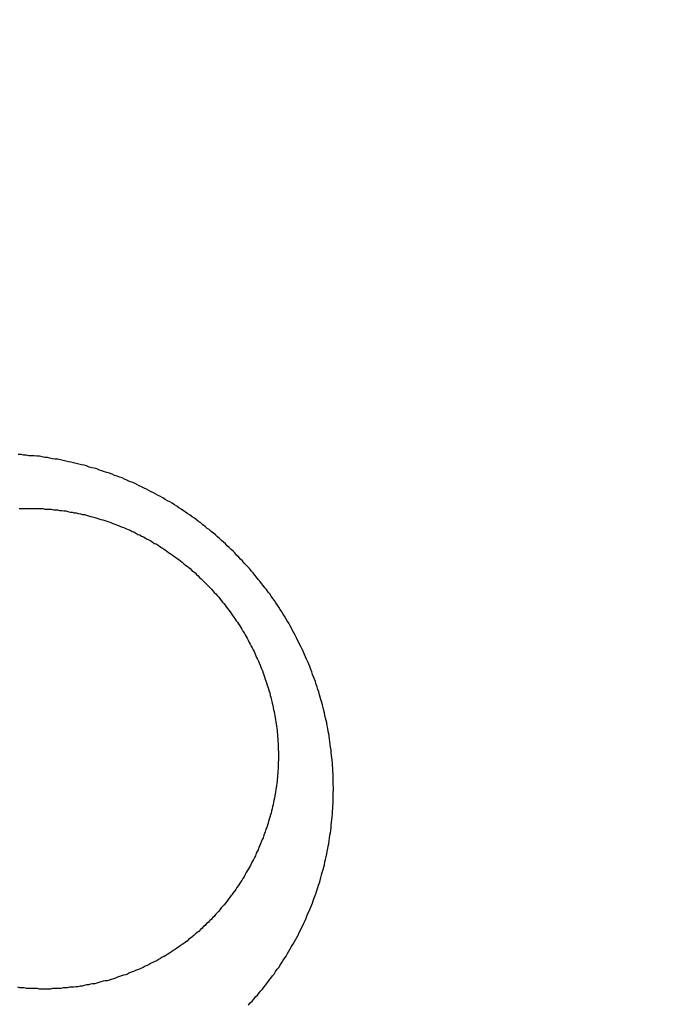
# Model space of a CAD drawing. Header units: millimetres. Extents: x -604189 to 881711, y -381903 to -7297.
# Tile 182 of 256: x -588000 to -587989, y -164926 to -164910. Entities that reach past the tile are written whole.
import ezdxf

# ---------------------------------------------------------------- set-up
doc = ezdxf.new("R2010")
doc.units = ezdxf.units.MM
doc.header["$LTSCALE"] = 100
doc.linetypes.add('0.5_0.5', pattern=[1, 0.5, -0.5])
doc.linetypes.add('ACAD_ISO04W100', pattern=[30.5, 24, -3, 0.5, -3])
doc.layers.get('Defpoints').update_dxf_attribs({"color": 30})
doc.layers.add('OPIS', color=7, linetype='Continuous')
doc.layers.add('strop osie', color=80, linetype='ACAD_ISO04W100', lineweight=5)
doc.styles.get("Standard").update_dxf_attribs({"font": 'romans.shx', "width": 0.5})
doc.dimstyles.new('1 50', dxfattribs={"dimtxt": 150, "dimasz": 80, "dimexe": 1, "dimexo": 1, "dimgap": 20, "dimtad": 1, "dimdec": 0, "dimlfac": 0.1, "dimtxsty": 'Standard', "dimblk": 'ARCHTICK', "dimcen": 200, "dimclrd": 2, "dimadec": 1, "dimazin": 0, "dimtfac": 1, "dimtdec": 0, "dimtmove": 0, "dimatfit": 3, "dimldrblk": 'ARCHTICK', "dimfxl": 120, "dimfxlon": 1, "dimtfill": 1, "dimarcsym": 0})

# ---------------------------------------------------------------- blocks, each defined once
blk = doc.blocks.new('_ArchTick')
at = {"layer": 'strop osie', "color": 0, "const_width": 0.15}
blk.add_lwpolyline([(-0.5, -0.5), (0.5, 0.5)], dxfattribs=at)
blk = doc.blocks.new('*D3294')
at = {"layer": 'Defpoints', "color": 0, "linetype": 'ByBlock', "lineweight": 5, "transparency": 16777216}
for p in [(-595783.126, -159420.303), (-593748.924, -159420.303), (-552118.935, -179940.303)]:
    blk.add_point(p, dxfattribs=at)
at = {"layer": 'OPIS', "color": 0, "linetype": 'Continuous', "lineweight": -2, "transparency": 16777216}
for p, q in [((-595723.126, -159420.303), (-595784.126, -159420.303)), ((-595723.126, -179940.303), (-595784.126, -179940.303))]:
    blk.add_line(p, q, dxfattribs=at)
at = {"layer": 'OPIS', "color": 2, "lineweight": -2, "transparency": 16777216}
blk.add_line((-595783.126, -179940.303), (-595783.126, -159420.303), dxfattribs=at)
at = {"layer": 'OPIS', "color": 2, "linetype": 'ByBlock', "lineweight": -2, "transparency": 16777216, "xscale": 80, "yscale": 80, "zscale": 80}
for p, rotation in [((-595783.126, -159420.303), 90), ((-595783.126, -179940.303), 270)]:
    blk.add_blockref('_ArchTick', p, dxfattribs=dict(at, rotation=rotation))
at = {"layer": 'OPIS', "color": 0, "linetype": 'ByBlock', "lineweight": 13, "transparency": 16777216, "insert": (-595878.126, -169680.303), "char_height": 150, "attachment_point": 5, "rotation": 90, "bg_fill": 3, "box_fill_scale": 1.1, "bg_fill_color": 256, "bg_fill_true_color": 13158600, "bg_fill_transparency": 0}
blk.add_mtext('2052', dxfattribs=at)

msp = doc.modelspace()

# ---------------------------------------------------------------- hatches: boundary and pattern name
at = {"layer": 'OPIS', "linetype": 'ByBlock', "lineweight": 15}
h = msp.add_hatch(dxfattribs=at)
h.set_pattern_fill('ANSI37', color=0, scale=80, angle=45)
h.set_pattern_definition([(90, (-306927.96, 32475.8), (-254, 0), []), (180, (-306927.96, 32475.8), (-3e-14, -254), [])])
edge = h.paths.add_edge_path()
edge.add_arc((-587934.086, -167378.931), 50, 0, 90)
edge.add_line((-587934.086, -167328.931), (-588139.086, -167328.93))
edge.add_arc((-588139.086, -167378.93), 50, 89.9996, 180)
edge.add_line((-588189.086, -167378.93), (-588189.086, -167822.93))
edge.add_arc((-588139.086, -167822.93), 50, 180, 270)
edge.add_line((-588139.086, -167872.93), (-587934.085, -167872.931))
edge.add_arc((-587934.086, -167822.931), 50, 270.0014, 360)
edge.add_line((-587884.086, -167822.931), (-587884.086, -167378.931))
edge = h.paths.add_edge_path()
edge.add_arc((-587934.086, -167378.931), 50, 0, 90)
edge.add_line((-587934.086, -167328.931), (-588139.086, -167328.93))
edge.add_arc((-588139.086, -167378.93), 50, 89.9996, 180)
edge.add_line((-588189.086, -167378.93), (-588189.086, -167822.93))
edge.add_arc((-588139.086, -167822.93), 50, 180, 270)
edge.add_line((-588139.086, -167872.93), (-587934.085, -167872.931))
edge.add_arc((-587934.086, -167822.931), 50, 270.0014, 360)
edge.add_line((-587884.086, -167822.931), (-587884.086, -167378.931))
edge = h.paths.add_edge_path()
edge.add_line((-588244.087, -167300.93), (-587769.086, -167300.93))
edge.add_line((-587769.086, -167300.93), (-587769.086, -167900.93))
edge.add_line((-587769.086, -167900.93), (-588243.789, -167900.93))
edge.add_arc((-588244.086, -167892.935), 8, 180, 272.1285, ccw=False)
edge.add_line((-588252.086, -167892.935), (-588252.086, -167308.93))
edge.add_arc((-588244.086, -167308.93), 8, 90.0036, 180, ccw=False)
h.paths.add_polyline_path([(-589864.932, -164217.829), (-589865.004, -164223.092), (-589865.079, -164228.355), (-589865.156, -164233.617), (-589865.235, -164238.88), (-589865.318, -164244.143), (-589865.402, -164249.406), (-589865.489, -164254.669), (-589865.579, -164259.931), (-589865.671, -164265.194), (-589865.766, -164270.457), (-589865.863, -164275.719), (-589865.962, -164280.982), (-589866.064, -164286.244), (-589866.169, -164291.506), (-589866.276, -164296.769), (-589866.386, -164302.031), (-589866.498, -164307.293), (-589866.613, -164312.556), (-589866.73, -164317.818), (-589866.85, -164323.08), (-589866.972, -164328.342), (-589867.097, -164333.604), (-589867.225, -164338.866), (-589867.355, -164344.127), (-589867.488, -164349.389), (-589867.623, -164354.651), (-589867.76, -164359.913), (-589867.901, -164365.174), (-589868.043, -164370.436), (-589868.189, -164375.697), (-589868.337, -164380.958), (-589868.487, -164386.22), (-589868.64, -164391.481), (-589868.795, -164396.742), (-589868.953, -164402.003), (-590219.489, -164402.003), (-590219.664, -164396.198), (-590219.835, -164390.392), (-590220.003, -164384.587), (-590220.168, -164378.781), (-590220.329, -164372.976), (-590220.488, -164367.17), (-590220.643, -164361.364), (-590220.796, -164355.558), (-590220.945, -164349.752), (-590221.092, -164343.946), (-590221.235, -164338.14), (-590221.375, -164332.334), (-590221.512, -164326.527), (-590221.646, -164320.721), (-590221.777, -164314.914), (-590221.904, -164309.108), (-590222.029, -164303.301), (-590222.151, -164297.495), (-590222.269, -164291.688), (-590222.385, -164285.881), (-590222.497, -164280.074), (-590222.606, -164274.267), (-590222.713, -164268.461), (-590222.816, -164262.653), (-590222.916, -164256.846), (-590223.014, -164251.039), (-590223.108, -164245.232), (-590223.199, -164239.425), (-590223.287, -164233.618), (-590223.372, -164227.81), (-590223.454, -164222.003), (-590223.533, -164216.196), (-590223.609, -164210.388), (-590223.682, -164204.581), (-590223.751, -164198.773), (-590223.818, -164192.966), (-590223.881, -164187.158), (-590223.941, -164181.35), (-590223.997, -164175.543), (-590224.051, -164169.735), (-590224.101, -164163.927), (-590224.147, -164158.12), (-590224.191, -164152.312), (-590224.231, -164146.504), (-590224.267, -164140.696), (-590224.301, -164134.888), (-590224.332, -164129.081), (-590224.361, -164123.273), (-590224.388, -164117.465), (-590224.413, -164111.657), (-590224.437, -164105.849), (-590224.459, -164100.041), (-590224.475, -164094.233), (-590224.48, -164088.425), (-590224.472, -164082.617), (-590224.448, -164076.809), (-590224.406, -164071.002), (-590224.347, -164065.194), (-590224.269, -164059.387), (-590224.171, -164053.58), (-590224.054, -164047.773), (-590223.917, -164041.967), (-590223.759, -164036.161), (-590223.581, -164030.356), (-590223.381, -164024.551), (-590223.159, -164018.747), (-590222.914, -164012.944), (-590222.642, -164007.143), (-590222.341, -164001.342), (-590222.009, -163995.544), (-590221.642, -163989.748), (-590221.238, -163983.954), (-590220.795, -163978.163), (-590220.304, -163972.376), (-590219.753, -163966.594), (-590219.129, -163960.82), (-590218.419, -163955.056), (-590217.605, -163949.306), (-590216.67, -163943.574), (-590215.596, -163937.865), (-590214.362, -163932.188), (-590212.941, -163926.557), (-590211.302, -163920.987), (-590209.416, -163915.495), (-590207.246, -163910.11), (-590204.744, -163904.869), (-590201.869, -163899.824), (-590198.582, -163895.036), (-590194.851, -163890.591), (-590190.671, -163886.563), (-590186.105, -163882.977), (-590181.224, -163879.833), (-590176.097, -163877.106), (-590170.784, -163874.761), (-590165.336, -163872.759), (-590159.785, -163871.064), (-590154.154, -163869.636), (-590148.468, -163868.44), (-590142.747, -163867.44), (-590137, -163866.603), (-590131.235, -163865.9), (-590125.458, -163865.297), (-590119.674, -163864.778), (-590113.884, -163864.334), (-590108.088, -163863.958), (-590102.289, -163863.646), (-590096.486, -163863.39), (-590090.681, -163863.186), (-590084.874, -163863.026), (-590079.068, -163862.906), (-590073.26, -163862.819), (-590067.453, -163862.761), (-590061.645, -163862.725), (-590055.837, -163862.707), (-590050.029, -163862.7), (-590044.221, -163862.698), (-590038.958, -163862.699), (-590033.694, -163862.704), (-590028.431, -163862.718), (-590023.167, -163862.744), (-590017.904, -163862.788), (-590012.641, -163862.852), (-590007.379, -163862.942), (-590002.117, -163863.062), (-589996.856, -163863.215), (-589991.596, -163863.407), (-589986.337, -163863.64), (-589981.081, -163863.919), (-589975.828, -163864.249), (-589970.579, -163864.634), (-589965.334, -163865.078), (-589960.096, -163865.587), (-589954.864, -163866.17), (-589949.645, -163866.847), (-589944.442, -163867.642), (-589939.263, -163868.578), (-589934.115, -163869.676), (-589929.013, -163870.965), (-589923.971, -163872.474), (-589919.009, -163874.23), (-589914.153, -163876.259), (-589909.436, -163878.591), (-589904.896, -163881.253), (-589900.585, -163884.268), (-589896.554, -163887.652), (-589892.857, -163891.394), (-589889.534, -163895.471), (-589886.574, -163899.824), (-589883.952, -163904.387), (-589881.64, -163909.114), (-589879.606, -163913.968), (-589877.817, -163918.918), (-589876.241, -163923.939), (-589874.854, -163929.016), (-589873.636, -163934.137), (-589872.564, -163939.29), (-589871.619, -163944.467), (-589870.784, -163949.663), (-589870.048, -163954.875), (-589869.397, -163960.099), (-589868.818, -163965.33), (-589868.302, -163970.568), (-589867.84, -163975.811), (-589867.421, -163981.058), (-589867.037, -163986.308), (-589866.685, -163991.559), (-589866.363, -163996.813), (-589866.067, -164002.068), (-589865.796, -164007.324), (-589865.549, -164012.582), (-589865.322, -164017.84), (-589865.116, -164023.1), (-589864.928, -164028.36), (-589864.759, -164033.621), (-589864.607, -164038.882), (-589864.472, -164044.144), (-589864.354, -164049.406), (-589864.252, -164054.668), (-589864.166, -164059.931), (-589864.096, -164065.194), (-589864.041, -164070.457), (-589864.001, -164075.72), (-589863.976, -164080.984), (-589863.964, -164086.247), (-589863.964, -164091.51), (-589863.974, -164096.774), (-589863.991, -164102.037), (-589864.012, -164107.301), (-589864.034, -164112.564), (-589864.057, -164117.828), (-589864.081, -164123.091), (-589864.107, -164128.354), (-589864.135, -164133.618), (-589864.165, -164138.881), (-589864.197, -164144.144), (-589864.232, -164149.408), (-589864.269, -164154.671), (-589864.31, -164159.934), (-589864.353, -164165.198), (-589864.399, -164170.461), (-589864.447, -164175.724), (-589864.498, -164180.987), (-589864.552, -164186.25), (-589864.609, -164191.513), (-589864.668, -164196.777), (-589864.73, -164202.04), (-589864.795, -164207.303), (-589864.862, -164212.566)])
h.paths.add_polyline_path([(-590463.924, -164407.051), (-587763.924, -164407.051), (-587763.924, -162910.783), (-590463.924, -162910.783)])
h.paths.add_polyline_path([(-590295.717, -164839.225), (-590289.91, -164839.127), (-590284.103, -164839.033), (-590278.295, -164838.942), (-590272.488, -164838.854), (-590266.681, -164838.769), (-590260.873, -164838.687), (-590255.066, -164838.608), (-590249.259, -164838.532), (-590243.451, -164838.459), (-590237.644, -164838.39), (-590231.836, -164838.323), (-590226.028, -164838.26), (-590220.221, -164838.2), (-590214.413, -164838.144), (-590208.605, -164838.09), (-590202.798, -164838.04), (-590196.99, -164837.994), (-590191.182, -164837.95), (-590185.374, -164837.91), (-590179.567, -164837.874), (-590173.759, -164837.84), (-590167.951, -164837.809), (-590162.143, -164837.78), (-590156.335, -164837.753), (-590150.527, -164837.728), (-590144.719, -164837.704), (-590138.912, -164837.682), (-590133.104, -164837.666), (-590127.296, -164837.661), (-590121.488, -164837.669), (-590115.68, -164837.693), (-590109.872, -164837.735), (-590104.065, -164837.794), (-590098.257, -164837.872), (-590092.45, -164837.97), (-590086.643, -164838.087), (-590080.837, -164838.224), (-590075.031, -164838.382), (-590069.226, -164838.56), (-590063.422, -164838.76), (-590057.618, -164838.982), (-590051.815, -164839.227), (-590046.013, -164839.499), (-590040.213, -164839.8), (-590034.415, -164840.132), (-590028.618, -164840.499), (-590022.825, -164840.903), (-590017.034, -164841.346), (-590011.246, -164841.837), (-590005.465, -164842.388), (-589999.691, -164843.012), (-589993.927, -164843.722), (-589988.176, -164844.536), (-589982.444, -164845.471), (-589976.736, -164846.545), (-589971.059, -164847.779), (-589965.428, -164849.2), (-589959.858, -164850.839), (-589954.366, -164852.725), (-589948.98, -164854.895), (-589943.739, -164857.397), (-589938.694, -164860.272), (-589933.906, -164863.559), (-589929.462, -164867.29), (-589925.433, -164871.47), (-589921.847, -164876.036), (-589918.704, -164880.917), (-589915.976, -164886.044), (-589913.631, -164891.357), (-589911.63, -164896.805), (-589909.934, -164902.356), (-589908.507, -164907.987), (-589907.31, -164913.673), (-589906.31, -164919.394), (-589905.474, -164925.141), (-589904.77, -164930.906), (-589904.168, -164936.683), (-589903.648, -164942.467), (-589903.204, -164948.257), (-589902.829, -164954.053), (-589902.516, -164959.852), (-589902.261, -164965.655), (-589902.056, -164971.46), (-589901.897, -164977.267), (-589901.776, -164983.073), (-589901.69, -164988.881), (-589901.631, -164994.688), (-589901.596, -165000.496), (-589901.577, -165006.304), (-589901.57, -165012.112), (-589901.569, -165017.92), (-589901.57, -165023.183), (-589901.575, -165028.447), (-589901.588, -165033.71), (-589901.615, -165038.974), (-589901.658, -165044.237), (-589901.723, -165049.5), (-589901.813, -165054.762), (-589901.932, -165060.024), (-589902.086, -165065.285), (-589902.277, -165070.545), (-589902.51, -165075.804), (-589902.79, -165081.06), (-589903.119, -165086.313), (-589903.504, -165091.562), (-589903.949, -165096.807), (-589904.458, -165102.045), (-589905.04, -165107.276), (-589905.717, -165112.496), (-589906.513, -165117.699), (-589907.448, -165122.878), (-589908.547, -165128.026), (-589909.836, -165133.128), (-589911.345, -165138.17), (-589913.1, -165143.132), (-589915.129, -165147.988), (-589917.461, -165152.705), (-589920.123, -165157.245), (-589923.139, -165161.556), (-589926.522, -165165.587), (-589930.265, -165169.284), (-589934.342, -165172.607), (-589938.694, -165175.567), (-589943.257, -165178.189), (-589947.985, -165180.501), (-589952.838, -165182.535), (-589957.788, -165184.324), (-589962.81, -165185.9), (-589967.887, -165187.287), (-589973.007, -165188.505), (-589978.16, -165189.577), (-589983.337, -165190.522), (-589988.534, -165191.357), (-589993.746, -165192.093), (-589998.969, -165192.744), (-590004.201, -165193.323), (-590009.439, -165193.839), (-590014.682, -165194.301), (-590019.929, -165194.72), (-590025.178, -165195.104), (-590030.43, -165195.456), (-590035.683, -165195.778), (-590040.938, -165196.074), (-590046.195, -165196.345), (-590051.452, -165196.592), (-590056.711, -165196.819), (-590061.97, -165197.025), (-590067.23, -165197.213), (-590072.491, -165197.382), (-590077.752, -165197.534), (-590083.014, -165197.669), (-590088.276, -165197.787), (-590093.539, -165197.889), (-590098.801, -165197.975), (-590104.064, -165198.045), (-590109.327, -165198.1), (-590114.591, -165198.14), (-590119.854, -165198.165), (-590125.118, -165198.177), (-590130.381, -165198.177), (-590135.644, -165198.167), (-590140.908, -165198.15), (-590146.171, -165198.129), (-590151.435, -165198.107), (-590156.698, -165198.084), (-590161.961, -165198.06), (-590167.225, -165198.034), (-590172.488, -165198.006), (-590177.752, -165197.976), (-590183.015, -165197.944), (-590188.278, -165197.909), (-590193.541, -165197.872), (-590198.805, -165197.831), (-590204.068, -165197.788), (-590209.331, -165197.742), (-590214.594, -165197.694), (-590219.858, -165197.643), (-590225.121, -165197.589), (-590230.384, -165197.532), (-590235.647, -165197.473), (-590240.91, -165197.411), (-590246.173, -165197.346), (-590251.436, -165197.279), (-590256.699, -165197.209), (-590261.962, -165197.137), (-590267.225, -165197.062), (-590272.488, -165196.985), (-590277.751, -165196.906), (-590283.014, -165196.823), (-590288.276, -165196.739), (-590293.539, -165196.652), (-590298.802, -165196.562), (-590304.064, -165196.47), (-590309.327, -165196.375), (-590314.59, -165196.278), (-590319.852, -165196.179), (-590325.115, -165196.077), (-590330.377, -165195.972), (-590335.639, -165195.865), (-590340.902, -165195.755), (-590346.164, -165195.643), (-590351.426, -165195.528), (-590356.688, -165195.411), (-590361.95, -165195.291), (-590367.212, -165195.169), (-590372.474, -165195.044), (-590377.736, -165194.916), (-590382.998, -165194.786), (-590388.26, -165194.653), (-590393.521, -165194.518), (-590398.783, -165194.381), (-590404.045, -165194.24), (-590409.306, -165194.098), (-590414.568, -165193.952), (-590419.829, -165193.804), (-590425.09, -165193.654), (-590430.351, -165193.501), (-590435.613, -165193.346), (-590440.874, -165193.188), (-590440.874, -164842.652), (-590435.068, -164842.477), (-590429.263, -164842.306), (-590423.457, -164842.138), (-590417.652, -164841.973), (-590411.846, -164841.812), (-590406.04, -164841.653), (-590400.235, -164841.498), (-590394.429, -164841.345), (-590388.623, -164841.196), (-590382.817, -164841.049), (-590377.01, -164840.906), (-590371.204, -164840.766), (-590365.398, -164840.629), (-590359.591, -164840.495), (-590353.785, -164840.364), (-590347.978, -164840.237), (-590342.172, -164840.112), (-590336.365, -164839.99), (-590330.558, -164839.872), (-590324.752, -164839.756), (-590318.945, -164839.644), (-590313.138, -164839.535), (-590307.331, -164839.428), (-590301.524, -164839.325)])
edge = h.paths.add_edge_path()
edge.add_arc((-590093.924, -162268.543), 50, 0, 90.0004)
edge.add_line((-590093.924, -162218.543), (-590298.924, -162218.545))
edge.add_arc((-590298.924, -162268.545), 50, 90.0009, 180)
edge.add_line((-590348.924, -162268.545), (-590348.924, -162712.545))
edge.add_arc((-590298.924, -162712.545), 50, 180, 270.0022)
edge.add_line((-590298.922, -162762.545), (-590093.923, -162762.543))
edge.add_arc((-590093.924, -162712.543), 50, 270.0009, 360)
edge.add_line((-590043.924, -162712.543), (-590043.924, -162268.543))
edge = h.paths.add_edge_path()
edge.add_arc((-590093.924, -161668.543), 50, 0, 90.0004)
edge.add_line((-590093.924, -161618.543), (-590298.924, -161618.545))
edge.add_arc((-590298.924, -161668.545), 50, 90.0009, 180)
edge.add_line((-590348.924, -161668.545), (-590348.924, -162112.545))
edge.add_arc((-590298.924, -162112.545), 50, 180, 270.0022)
edge.add_line((-590298.922, -162162.545), (-590093.923, -162162.543))
edge.add_arc((-590093.924, -162112.543), 50, 270.0009, 360)
edge.add_line((-590043.924, -162112.543), (-590043.924, -161668.543))
h.paths.add_polyline_path([(-590463.924, -162790.543), (-587763.924, -162790.543), (-587763.924, -161590.543), (-590463.924, -161590.543)])
edge = h.paths.add_edge_path()
edge.add_arc((-588139.086, -168270.003), 50, 89.9996, 180)
edge.add_line((-588189.086, -168270.003), (-588189.086, -168714.003))
edge.add_arc((-588139.086, -168714.003), 50, 180, 270)
edge.add_line((-588139.086, -168764.003), (-587934.085, -168764.004))
edge.add_arc((-587934.086, -168714.004), 50, 270.0014, 360)
edge.add_line((-587884.086, -168714.004), (-587884.086, -168270.004))
edge.add_arc((-587934.086, -168270.004), 50, 0, 90)
edge.add_line((-587934.086, -168220.004), (-588139.086, -168220.003))
edge = h.paths.add_edge_path()
edge.add_arc((-587934.086, -169161.078), 50, 0, 90)
edge.add_line((-587934.086, -169111.078), (-588139.086, -169111.076))
edge.add_arc((-588139.086, -169161.076), 50, 89.9996, 180)
edge.add_line((-588189.086, -169161.076), (-588189.086, -169605.076))
edge.add_arc((-588139.086, -169605.076), 50, 180, 270)
edge.add_line((-588139.086, -169655.076), (-587934.085, -169655.078))
edge.add_arc((-587934.086, -169605.078), 50, 270.0014, 360)
edge.add_line((-587884.086, -169605.078), (-587884.086, -169161.078))
edge = h.paths.add_edge_path()
edge.add_arc((-588139.086, -170052.15), 50, 89.9996, 180)
edge.add_line((-588189.086, -170052.15), (-588189.086, -170496.15))
edge.add_arc((-588139.086, -170496.15), 50, 180, 270)
edge.add_line((-588139.086, -170546.15), (-587934.085, -170546.151))
edge.add_arc((-587934.086, -170496.151), 50, 270.0014, 360)
edge.add_line((-587884.086, -170496.151), (-587884.086, -170052.151))
edge.add_arc((-587934.086, -170052.151), 50, 0, 90)
edge.add_line((-587934.086, -170002.151), (-588139.086, -170002.15))
edge = h.paths.add_edge_path()
edge.add_arc((-588139.086, -170943.223), 50, 89.9996, 180)
edge.add_line((-588189.086, -170943.223), (-588189.086, -171387.223))
edge.add_arc((-588139.086, -171387.223), 50, 180, 270)
edge.add_line((-588139.086, -171437.223), (-587934.085, -171437.224))
edge.add_arc((-587934.086, -171387.224), 50, 270.0014, 360)
edge.add_line((-587884.086, -171387.224), (-587884.086, -170943.224))
edge.add_arc((-587934.086, -170943.224), 50, 0, 90)
edge.add_line((-587934.086, -170893.224), (-588139.086, -170893.223))
h.paths.add_polyline_path([(-587763.924, -164527.291), (-590463.924, -164527.291), (-590463.924, -171970.3), (-587763.924, -171970.3)])

# ---------------------------------------------------------------- next in the draw order: dimensions: what is measured, and where the dimension line sits
at = {"layer": 'OPIS', "color": 0, "linetype": 'ByBlock', "lineweight": 13}
dim = msp.add_linear_dim(base=(-595783.126, -159420.303), p1=(-552118.935, -179940.303), p2=(-593748.924, -159420.303), angle=90, dimstyle='1 50', override={"dimtmove": 1, "dimfxl": 60, "dimarcsym": 1}, dxfattribs=at)
dim.commit()
dim.dimension.update_dxf_attribs({"geometry": '*D3294', "text_midpoint": (-595878.126, -169680.303)})

# ---------------------------------------------------------------- next in the draw order: hatches: boundary and pattern name
at = {"layer": 'OPIS', "linetype": '0.5_0.5', "lineweight": 13}
h = msp.add_hatch(dxfattribs=at)
h.set_pattern_fill('ANSI37', color=0, scale=130)
h.set_pattern_definition([(45, (-597218.54, 256668.8), (-291.85832, 291.85832), []), (135, (-597218.54, 256668.8), (-291.85832, -291.85832), [])])
edge = h.paths.add_edge_path(flags=16)
edge.add_line((-570958.916, -168985.281), (-571058.916, -168985.281))
edge.add_line((-571058.916, -168985.281), (-572598.916, -168985.281))
edge.add_line((-572598.916, -168985.281), (-572598.915, -170470.3))
edge.add_line((-572598.915, -170470.3), (-570825.763, -170470.3))
edge.add_arc((-570508.916, -170339.099), 342.937, 180, 202.49364, ccw=False)
edge.add_arc((-570508.916, -170339.099), 342.937, 90, 180, ccw=False)
edge.add_line((-570508.916, -169996.163), (-570508.916, -169764.704))
edge.add_arc((-570058.916, -168985.281), 900, 180, 240, ccw=False)
edge = h.paths.add_edge_path(flags=17)
edge.add_line((-569358.915, -170085.281), (-569358.916, -168985.281))
edge.add_line((-569358.916, -168985.281), (-569358.917, -168985.281))
edge.add_line((-569358.917, -168985.281), (-569958.916, -168985.281))
edge.add_line((-569958.916, -168985.281), (-570058.916, -168985.281))
edge.add_line((-570058.916, -168985.281), (-570058.916, -168925.281))
edge.add_line((-570058.916, -168925.281), (-569958.916, -168925.281))
edge.add_line((-569958.916, -168925.281), (-569958.916, -168865.281))
edge.add_line((-569958.916, -168865.281), (-569358.916, -168865.281))
edge.add_line((-569358.916, -168865.281), (-569358.917, -166865.281))
edge.add_line((-569358.917, -166865.281), (-574098.917, -166865.286))
edge.add_line((-574098.917, -166865.286), (-574098.914, -171970.3))
edge.add_line((-574098.914, -171970.3), (-572608.913, -171970.3))
edge.add_line((-572608.913, -171970.3), (-571504.913, -170590.3))
edge.add_line((-571504.913, -170590.3), (-572718.915, -170590.3))
edge.add_line((-572718.915, -170590.3), (-572718.916, -168865.281))
edge.add_line((-572718.916, -168865.281), (-571058.916, -168865.281))
edge.add_line((-571058.916, -168865.281), (-571058.916, -168925.281))
edge.add_line((-571058.916, -168925.281), (-570958.916, -168925.281))
edge.add_line((-570958.916, -168925.281), (-570958.916, -168985.281))
edge.add_arc((-570058.916, -168985.281), 900, 180, 240)
edge.add_line((-570508.916, -169764.704), (-570508.916, -169996.163))
edge.add_arc((-570508.916, -170339.099), 342.937, 0, 90, ccw=False)
edge.add_arc((-570508.916, -170339.099), 342.937, 208.97989, 360, ccw=False)
edge.add_line((-570808.913, -170505.253), (-570808.913, -171171.086))
edge.add_arc((-570808.913, -171220.3), 49.214, 0, 90, ccw=False)
edge.add_arc((-570808.913, -171220.3), 49.214, 270, 360, ccw=False)
edge.add_line((-570808.913, -171269.514), (-570808.913, -171970.3))
edge.add_line((-570808.913, -171970.3), (-569358.914, -171970.3))
edge.add_line((-569358.914, -171970.3), (-569358.915, -170085.281))
h.paths.add_polyline_path([(-561118.924, -159870.303), (-590334.655, -159870.303), (-590334.655, -161470.303), (-562318.924, -161470.303), (-562318.924, -172095.292), (-561118.924, -172095.291), (-561118.924, -168350.303), (-552073.919, -168350.303), (-552073.92, -167150.303), (-561118.924, -167150.303)])
h.paths.add_polyline_path([(-572856.927, -169813.68), (-569451.07, -169813.68), (-569451.07, -169408.68), (-572856.927, -169408.68)], flags=16)

# ---------------------------------------------------------------- next in the draw order: linework, layer by layer
at = {"color": 0, "linetype": 'ByBlock'}
msp.add_lwpolyline([(-587989.254, -164885.799, 0.01172), (-588054.991, -164913.633)], format="xyb", dxfattribs=at)
at = {"color": 0}
for points in [[(-587995.942, -164926.428, 0), (-587995.911, -164926.388, 0), (-587995.881, -164926.358, 0), (-587995.851, -164926.328, 0), (-587995.821, -164926.288, 0), (-587995.791, -164926.258, 0), (-587995.762, -164926.218, 0), (-587995.733, -164926.188, 0), (-587995.705, -164926.158, 0), (-587995.677, -164926.118, 0), (-587995.649, -164926.088, 0), (-587995.621, -164926.048, 0), (-587995.594, -164926.008, 0), (-587995.567, -164925.978, 0), (-587995.54, -164925.938, 0), (-587995.514, -164925.908, 0), (-587995.488, -164925.868, 0), (-587995.462, -164925.828, 0), (-587995.436, -164925.798, 0), (-587995.411, -164925.758, 0), (-587995.387, -164925.718, 0), (-587995.362, -164925.678, 0), (-587995.338, -164925.648, 0), (-587995.314, -164925.608, 0), (-587995.291, -164925.568, 0), (-587995.268, -164925.528, 0), (-587995.245, -164925.488, 0), (-587995.222, -164925.448, 0), (-587995.2, -164925.418, 0), (-587995.178, -164925.378, 0), (-587995.157, -164925.338, 0), (-587995.136, -164925.298, 0), (-587995.115, -164925.258, 0), (-587995.095, -164925.218, 0), (-587995.075, -164925.178, 0), (-587995.055, -164925.138, 0), (-587995.035, -164925.098, 0), (-587995.016, -164925.058, 0), (-587994.998, -164925.018, 0), (-587994.979, -164924.978, 0), (-587994.961, -164924.928, 0), (-587994.944, -164924.888, 0), (-587994.926, -164924.848, 0), (-587994.909, -164924.808, 0), (-587994.893, -164924.768, 0), (-587994.876, -164924.728, 0), (-587994.861, -164924.688, 0), (-587994.845, -164924.638, 0), (-587994.83, -164924.598, 0), (-587994.815, -164924.558, 0), (-587994.801, -164924.518, 0), (-587994.786, -164924.468, 0), (-587994.773, -164924.428, 0), (-587994.759, -164924.388, 0), (-587994.746, -164924.348, 0), (-587994.734, -164924.298, 0), (-587994.722, -164924.258, 0), (-587994.71, -164924.218, 0), (-587994.698, -164924.168, 0), (-587994.687, -164924.128, 0), (-587994.676, -164924.088, 0), (-587994.666, -164924.038, 0), (-587994.656, -164923.998, 0), (-587994.646, -164923.958, 0), (-587994.637, -164923.908, 0), (-587994.628, -164923.868, 0), (-587994.62, -164923.818, 0), (-587994.612, -164923.778, 0), (-587994.604, -164923.738, 0), (-587994.596, -164923.688, 0), (-587994.589, -164923.648, 0), (-587994.583, -164923.598, 0), (-587994.576, -164923.558, 0), (-587994.57, -164923.518, 0), (-587994.565, -164923.468, 0), (-587994.56, -164923.428, 0), (-587994.555, -164923.378, 0), (-587994.551, -164923.338, 0), (-587994.546, -164923.288, 0), (-587994.543, -164923.248, 0), (-587994.539, -164923.198, 0), (-587994.537, -164923.158, 0), (-587994.534, -164923.108, 0), (-587994.532, -164923.068, 0), (-587994.53, -164923.018, 0), (-587994.528, -164922.978, 0), (-587994.527, -164922.938, 0), (-587994.527, -164922.888, 0), (-587994.526, -164922.848, 0), (-587994.526, -164922.798, 0), (-587994.527, -164922.758, 0), (-587994.527, -164922.708, 0), (-587994.529, -164922.668, 0), (-587994.53, -164922.618, 0), (-587994.532, -164922.578, 0), (-587994.534, -164922.528, 0), (-587994.537, -164922.488, 0), (-587994.54, -164922.438, 0), (-587994.543, -164922.398, 0), (-587994.547, -164922.348, 0), (-587994.551, -164922.308, 0), (-587994.555, -164922.268, 0), (-587994.56, -164922.218, 0), (-587994.565, -164922.178, 0), (-587994.571, -164922.128, 0), (-587994.577, -164922.088, 0), (-587994.583, -164922.038, 0), (-587994.59, -164921.998, 0), (-587994.597, -164921.948, 0), (-587994.604, -164921.908, 0), (-587994.612, -164921.868, 0), (-587994.62, -164921.818, 0), (-587994.628, -164921.778, 0), (-587994.637, -164921.728, 0), (-587994.646, -164921.688, 0), (-587994.656, -164921.648, 0), (-587994.666, -164921.598, 0), (-587994.676, -164921.558, 0), (-587994.687, -164921.518, 0), (-587994.698, -164921.468, 0), (-587994.709, -164921.428, 0), (-587994.72, -164921.388, 0), (-587994.732, -164921.338, 0), (-587994.745, -164921.298, 0), (-587994.757, -164921.258, 0), (-587994.77, -164921.208, 0), (-587994.784, -164921.168, 0), (-587994.798, -164921.128, 0), (-587994.812, -164921.088, 0), (-587994.826, -164921.038, 0), (-587994.841, -164920.998, 0), (-587994.856, -164920.958, 0), (-587994.871, -164920.918, 0), (-587994.887, -164920.878, 0), (-587994.903, -164920.838, 0), (-587994.919, -164920.788, 0), (-587994.936, -164920.748, 0), (-587994.953, -164920.708, 0), (-587994.971, -164920.668, 0), (-587994.988, -164920.628, 0), (-587995.006, -164920.588, 0), (-587995.025, -164920.548, 0), (-587995.043, -164920.508, 0), (-587995.063, -164920.468, 0), (-587995.082, -164920.428, 0), (-587995.102, -164920.388, 0), (-587995.122, -164920.348, 0), (-587995.142, -164920.308, 0), (-587995.162, -164920.268, 0), (-587995.183, -164920.228, 0), (-587995.205, -164920.188, 0), (-587995.226, -164920.148, 0), (-587995.248, -164920.108, 0), (-587995.27, -164920.068, 0), (-587995.293, -164920.028, 0), (-587995.316, -164919.988, 0), (-587995.339, -164919.948, 0), (-587995.362, -164919.918, 0), (-587995.386, -164919.878, 0), (-587995.41, -164919.838, 0), (-587995.434, -164919.798, 0), (-587995.459, -164919.768, 0), (-587995.484, -164919.728, 0), (-587995.509, -164919.688, 0), (-587995.535, -164919.658, 0), (-587995.56, -164919.618, 0), (-587995.587, -164919.578, 0), (-587995.613, -164919.548, 0), (-587995.639, -164919.508, 0), (-587995.666, -164919.478, 0), (-587995.694, -164919.438, 0), (-587995.721, -164919.408, 0), (-587995.749, -164919.368, 0), (-587995.777, -164919.338, 0), (-587995.805, -164919.298, 0), (-587995.834, -164919.268, 0), (-587995.863, -164919.228, 0), (-587995.892, -164919.198, 0), (-587995.921, -164919.158, 0), (-587995.951, -164919.128, 0), (-587995.98, -164919.098, 0), (-587996.011, -164919.068, 0), (-587996.041, -164919.028, 0), (-587996.072, -164918.998, 0), (-587996.102, -164918.968, 0), (-587996.134, -164918.938, 0), (-587996.165, -164918.898, 0), (-587996.197, -164918.868, 0), (-587996.229, -164918.838, 0), (-587996.261, -164918.808, 0), (-587996.293, -164918.778, 0), (-587996.326, -164918.748, 0), (-587996.358, -164918.718, 0), (-587996.391, -164918.688, 0), (-587996.425, -164918.658, 0), (-587996.458, -164918.628, 0), (-587996.492, -164918.598, 0), (-587996.526, -164918.568, 0), (-587996.56, -164918.538, 0), (-587996.595, -164918.508, 0), (-587996.629, -164918.488, 0), (-587996.664, -164918.458, 0), (-587996.699, -164918.428, 0), (-587996.735, -164918.398, 0), (-587996.77, -164918.378, 0), (-587996.806, -164918.348, 0), (-587996.842, -164918.318, 0), (-587996.878, -164918.298, 0), (-587996.914, -164918.268, 0), (-587996.951, -164918.248, 0), (-587996.988, -164918.218, 0), (-587997.024, -164918.198, 0), (-587997.062, -164918.168, 0), (-587997.099, -164918.148, 0), (-587997.136, -164918.118, 0), (-587997.174, -164918.098, 0), (-587997.212, -164918.068, 0), (-587997.25, -164918.048, 0), (-587997.288, -164918.028, 0), (-587997.327, -164918.008, 0), (-587997.365, -164917.978, 0), (-587997.404, -164917.958, 0), (-587997.443, -164917.938, 0), (-587997.482, -164917.918, 0), (-587997.522, -164917.898, 0), (-587997.561, -164917.878, 0), (-587997.601, -164917.858, 0), (-587997.641, -164917.838, 0), (-587997.681, -164917.818, 0), (-587997.721, -164917.798, 0), (-587997.761, -164917.778, 0), (-587997.801, -164917.758, 0), (-587997.842, -164917.738, 0), (-587997.883, -164917.718, 0), (-587997.924, -164917.708, 0), (-587997.965, -164917.688, 0), (-587998.006, -164917.668, 0), (-587998.047, -164917.648, 0), (-587998.089, -164917.638, 0), (-587998.13, -164917.618, 0), (-587998.172, -164917.608, 0), (-587998.214, -164917.588, 0), (-587998.255, -164917.568, 0), (-587998.298, -164917.558, 0), (-587998.34, -164917.548, 0), (-587998.382, -164917.528, 0), (-587998.424, -164917.518, 0), (-587998.467, -164917.498, 0), (-587998.51, -164917.488, 0), (-587998.552, -164917.478, 0), (-587998.595, -164917.468, 0), (-587998.638, -164917.448, 0), (-587998.681, -164917.438, 0), (-587998.724, -164917.428, 0), (-587998.767, -164917.418, 0), (-587998.811, -164917.408, 0), (-587998.854, -164917.398, 0), (-587998.897, -164917.388, 0), (-587998.941, -164917.378, 0), (-587998.985, -164917.368, 0), (-587999.028, -164917.358, 0), (-587999.072, -164917.348, 0), (-587999.116, -164917.338, 0), (-587999.16, -164917.338, 0), (-587999.204, -164917.328, 0), (-587999.248, -164917.318, 0), (-587999.292, -164917.308, 0), (-587999.336, -164917.308, 0), (-587999.38, -164917.298, 0), (-587999.425, -164917.288, 0), (-587999.469, -164917.288, 0), (-587999.513, -164917.278, 0), (-587999.558, -164917.278, 0), (-587999.602, -164917.278, 0), (-587999.647, -164917.268, 0), (-587999.691, -164917.268, 0), (-587999.736, -164917.258, 0), (-587999.78, -164917.258, 0)], [(-587999.76, -164918.158, 0), (-587999.724, -164918.158, 0), (-587999.688, -164918.158, 0), (-587999.652, -164918.158, 0), (-587999.616, -164918.158, 0), (-587999.58, -164918.158, 0), (-587999.544, -164918.158, 0), (-587999.508, -164918.158, 0), (-587999.472, -164918.158, 0), (-587999.436, -164918.158, 0)], [(-587999.436, -164918.158, 0), (-587999.401, -164918.158, 0), (-587999.366, -164918.158, 0), (-587999.331, -164918.168, 0), (-587999.296, -164918.168, 0), (-587999.261, -164918.168, 0), (-587999.226, -164918.168, 0), (-587999.191, -164918.178, 0), (-587999.156, -164918.178, 0), (-587999.122, -164918.178, 0), (-587999.087, -164918.188, 0), (-587999.052, -164918.188, 0), (-587999.017, -164918.198, 0), (-587998.983, -164918.198, 0), (-587998.948, -164918.208, 0), (-587998.913, -164918.218, 0), (-587998.879, -164918.218, 0), (-587998.844, -164918.228, 0), (-587998.81, -164918.228, 0), (-587998.776, -164918.238, 0), (-587998.741, -164918.248, 0), (-587998.707, -164918.258, 0), (-587998.673, -164918.258, 0), (-587998.639, -164918.268, 0), (-587998.605, -164918.278, 0), (-587998.571, -164918.288, 0), (-587998.537, -164918.298, 0), (-587998.503, -164918.308, 0), (-587998.47, -164918.318, 0), (-587998.436, -164918.328, 0), (-587998.402, -164918.338, 0), (-587998.369, -164918.348, 0), (-587998.336, -164918.358, 0), (-587998.302, -164918.368, 0), (-587998.269, -164918.378, 0), (-587998.236, -164918.388, 0), (-587998.203, -164918.408, 0), (-587998.17, -164918.418, 0), (-587998.137, -164918.428, 0), (-587998.105, -164918.438, 0), (-587998.072, -164918.458, 0), (-587998.04, -164918.468, 0), (-587998.008, -164918.478, 0), (-587997.975, -164918.498, 0), (-587997.943, -164918.508, 0), (-587997.911, -164918.518, 0), (-587997.879, -164918.538, 0), (-587997.848, -164918.548, 0), (-587997.816, -164918.568, 0), (-587997.785, -164918.588, 0), (-587997.753, -164918.598, 0), (-587997.722, -164918.618, 0), (-587997.691, -164918.628, 0), (-587997.66, -164918.648, 0), (-587997.629, -164918.668, 0), (-587997.599, -164918.678, 0), (-587997.568, -164918.698, 0), (-587997.538, -164918.718, 0), (-587997.508, -164918.738, 0), (-587997.478, -164918.748, 0), (-587997.448, -164918.768, 0), (-587997.418, -164918.788, 0), (-587997.388, -164918.808, 0), (-587997.359, -164918.828, 0), (-587997.33, -164918.848, 0), (-587997.301, -164918.868, 0), (-587997.272, -164918.888, 0), (-587997.243, -164918.908, 0), (-587997.214, -164918.928, 0), (-587997.186, -164918.948, 0), (-587997.157, -164918.968, 0), (-587997.129, -164918.988, 0), (-587997.101, -164919.008, 0), (-587997.073, -164919.028, 0), (-587997.046, -164919.048, 0), (-587997.018, -164919.078, 0), (-587996.991, -164919.098, 0), (-587996.964, -164919.118, 0), (-587996.937, -164919.138, 0), (-587996.91, -164919.158, 0), (-587996.884, -164919.188, 0), (-587996.858, -164919.208, 0), (-587996.831, -164919.228, 0), (-587996.805, -164919.258, 0), (-587996.78, -164919.278, 0), (-587996.754, -164919.308, 0), (-587996.729, -164919.328, 0), (-587996.704, -164919.348, 0), (-587996.679, -164919.378, 0), (-587996.654, -164919.398, 0), (-587996.629, -164919.428, 0), (-587996.605, -164919.448, 0), (-587996.581, -164919.478, 0), (-587996.557, -164919.498, 0), (-587996.533, -164919.528, 0), (-587996.51, -164919.558, 0), (-587996.486, -164919.578, 0), (-587996.463, -164919.608, 0), (-587996.44, -164919.628, 0), (-587996.418, -164919.658, 0), (-587996.395, -164919.688, 0), (-587996.373, -164919.718, 0), (-587996.351, -164919.738, 0), (-587996.329, -164919.768, 0), (-587996.308, -164919.798, 0), (-587996.287, -164919.828, 0), (-587996.266, -164919.848, 0), (-587996.245, -164919.878, 0), (-587996.224, -164919.908, 0), (-587996.204, -164919.938, 0), (-587996.184, -164919.968, 0), (-587996.164, -164919.998, 0), (-587996.144, -164920.028, 0), (-587996.125, -164920.048, 0), (-587996.106, -164920.078, 0), (-587996.087, -164920.108, 0), (-587996.068, -164920.138, 0), (-587996.05, -164920.168, 0), (-587996.032, -164920.198, 0), (-587996.014, -164920.228, 0), (-587995.996, -164920.258, 0), (-587995.979, -164920.288, 0), (-587995.961, -164920.318, 0), (-587995.944, -164920.348, 0), (-587995.928, -164920.388, 0), (-587995.911, -164920.418, 0), (-587995.895, -164920.448, 0), (-587995.879, -164920.478, 0), (-587995.864, -164920.508, 0), (-587995.848, -164920.538, 0), (-587995.833, -164920.568, 0), (-587995.818, -164920.608, 0), (-587995.804, -164920.638, 0), (-587995.789, -164920.668, 0), (-587995.775, -164920.698, 0), (-587995.762, -164920.728, 0), (-587995.748, -164920.768, 0), (-587995.735, -164920.798, 0), (-587995.722, -164920.828, 0), (-587995.709, -164920.858, 0), (-587995.697, -164920.898, 0), (-587995.684, -164920.928, 0), (-587995.672, -164920.958, 0), (-587995.661, -164920.998, 0), (-587995.649, -164921.028, 0), (-587995.638, -164921.058, 0), (-587995.628, -164921.098, 0), (-587995.617, -164921.128, 0), (-587995.607, -164921.158, 0), (-587995.597, -164921.198, 0), (-587995.587, -164921.228, 0), (-587995.578, -164921.268, 0), (-587995.569, -164921.298, 0), (-587995.56, -164921.328, 0), (-587995.552, -164921.368, 0), (-587995.544, -164921.398, 0), (-587995.536, -164921.438, 0), (-587995.528, -164921.468, 0), (-587995.521, -164921.508, 0), (-587995.514, -164921.538, 0), (-587995.507, -164921.578, 0), (-587995.501, -164921.608, 0), (-587995.495, -164921.638, 0), (-587995.489, -164921.678, 0), (-587995.484, -164921.708, 0), (-587995.479, -164921.748, 0), (-587995.474, -164921.778, 0), (-587995.47, -164921.818, 0), (-587995.465, -164921.848, 0), (-587995.462, -164921.888, 0), (-587995.458, -164921.918, 0), (-587995.455, -164921.958, 0), (-587995.452, -164921.998, 0), (-587995.45, -164922.028, 0), (-587995.447, -164922.068, 0), (-587995.445, -164922.098, 0), (-587995.444, -164922.138, 0), (-587995.443, -164922.168, 0), (-587995.442, -164922.208, 0), (-587995.441, -164922.238, 0), (-587995.441, -164922.278, 0), (-587995.441, -164922.308, 0), (-587995.442, -164922.348, 0), (-587995.443, -164922.378, 0), (-587995.444, -164922.418, 0), (-587995.445, -164922.448, 0), (-587995.447, -164922.488, 0), (-587995.449, -164922.528, 0), (-587995.452, -164922.558, 0), (-587995.455, -164922.598, 0), (-587995.458, -164922.628, 0), (-587995.462, -164922.668, 0), (-587995.465, -164922.698, 0), (-587995.47, -164922.738, 0), (-587995.474, -164922.768, 0), (-587995.479, -164922.808, 0), (-587995.485, -164922.838, 0), (-587995.49, -164922.878, 0), (-587995.496, -164922.908, 0), (-587995.503, -164922.948, 0), (-587995.509, -164922.978, 0), (-587995.516, -164923.018, 0), (-587995.524, -164923.048, 0), (-587995.531, -164923.088, 0), (-587995.539, -164923.118, 0), (-587995.548, -164923.158, 0), (-587995.556, -164923.188, 0), (-587995.565, -164923.228, 0), (-587995.575, -164923.258, 0), (-587995.584, -164923.298, 0), (-587995.594, -164923.328, 0), (-587995.605, -164923.368, 0), (-587995.615, -164923.398, 0), (-587995.626, -164923.428, 0), (-587995.637, -164923.468, 0), (-587995.649, -164923.498, 0), (-587995.661, -164923.538, 0), (-587995.673, -164923.568, 0), (-587995.685, -164923.598, 0), (-587995.698, -164923.638, 0), (-587995.711, -164923.668, 0), (-587995.724, -164923.698, 0), (-587995.738, -164923.738, 0), (-587995.752, -164923.768, 0), (-587995.766, -164923.798, 0), (-587995.781, -164923.838, 0), (-587995.796, -164923.868, 0), (-587995.811, -164923.898, 0), (-587995.826, -164923.938, 0), (-587995.842, -164923.968, 0), (-587995.858, -164923.998, 0), (-587995.874, -164924.028, 0), (-587995.891, -164924.058, 0), (-587995.908, -164924.098, 0), (-587995.925, -164924.128, 0), (-587995.942, -164924.158, 0), (-587995.96, -164924.188, 0), (-587995.978, -164924.218, 0), (-587995.996, -164924.248, 0), (-587996.015, -164924.288, 0), (-587996.034, -164924.318, 0), (-587996.053, -164924.348, 0), (-587996.072, -164924.378, 0), (-587996.092, -164924.408, 0), (-587996.111, -164924.438, 0), (-587996.132, -164924.468, 0), (-587996.152, -164924.498, 0), (-587996.173, -164924.528, 0), (-587996.193, -164924.558, 0), (-587996.215, -164924.588, 0), (-587996.236, -164924.608, 0), (-587996.258, -164924.638, 0), (-587996.28, -164924.668, 0), (-587996.302, -164924.698, 0), (-587996.324, -164924.728, 0), (-587996.347, -164924.758, 0), (-587996.37, -164924.778, 0), (-587996.393, -164924.808, 0), (-587996.417, -164924.838, 0), (-587996.44, -164924.868, 0), (-587996.464, -164924.888, 0), (-587996.488, -164924.918, 0), (-587996.513, -164924.948, 0), (-587996.537, -164924.968, 0), (-587996.562, -164924.998, 0), (-587996.587, -164925.018, 0), (-587996.612, -164925.048, 0), (-587996.638, -164925.068, 0), (-587996.664, -164925.098, 0), (-587996.69, -164925.118, 0), (-587996.716, -164925.148, 0), (-587996.742, -164925.168, 0), (-587996.769, -164925.198, 0), (-587996.796, -164925.218, 0), (-587996.823, -164925.238, 0), (-587996.85, -164925.268, 0), (-587996.878, -164925.288, 0), (-587996.906, -164925.308, 0), (-587996.934, -164925.328, 0), (-587996.962, -164925.358, 0), (-587996.99, -164925.378, 0), (-587997.019, -164925.398, 0), (-587997.047, -164925.418, 0), (-587997.076, -164925.438, 0), (-587997.106, -164925.458, 0), (-587997.135, -164925.478, 0), (-587997.164, -164925.498, 0), (-587997.194, -164925.518, 0), (-587997.224, -164925.538, 0), (-587997.254, -164925.558, 0), (-587997.284, -164925.578, 0), (-587997.315, -164925.598, 0), (-587997.346, -164925.618, 0), (-587997.376, -164925.628, 0), (-587997.407, -164925.648, 0), (-587997.438, -164925.668, 0), (-587997.47, -164925.688, 0), (-587997.501, -164925.698, 0), (-587997.533, -164925.718, 0), (-587997.564, -164925.728, 0), (-587997.596, -164925.748, 0), (-587997.628, -164925.768, 0), (-587997.66, -164925.778, 0), (-587997.693, -164925.798, 0), (-587997.725, -164925.808, 0), (-587997.758, -164925.828, 0), (-587997.79, -164925.838, 0), (-587997.823, -164925.848, 0), (-587997.856, -164925.868, 0), (-587997.889, -164925.878, 0), (-587997.923, -164925.888, 0), (-587997.956, -164925.908, 0), (-587997.989, -164925.918, 0), (-587998.023, -164925.928, 0), (-587998.056, -164925.938, 0), (-587998.09, -164925.948, 0), (-587998.124, -164925.958, 0), (-587998.158, -164925.978, 0), (-587998.192, -164925.988, 0), (-587998.226, -164925.998, 0), (-587998.26, -164926.008, 0), (-587998.295, -164926.018, 0), (-587998.329, -164926.018, 0), (-587998.363, -164926.028, 0), (-587998.398, -164926.038, 0), (-587998.433, -164926.048, 0), (-587998.467, -164926.058, 0), (-587998.502, -164926.068, 0), (-587998.537, -164926.068, 0), (-587998.572, -164926.078, 0), (-587998.607, -164926.088, 0), (-587998.642, -164926.088, 0), (-587998.677, -164926.098, 0), (-587998.712, -164926.108, 0), (-587998.747, -164926.108, 0), (-587998.782, -164926.118, 0), (-587998.817, -164926.118, 0), (-587998.853, -164926.128, 0), (-587998.888, -164926.128, 0), (-587998.923, -164926.128, 0), (-587998.959, -164926.138, 0), (-587998.994, -164926.138, 0), (-587999.03, -164926.138, 0), (-587999.065, -164926.148, 0), (-587999.1, -164926.148, 0), (-587999.136, -164926.148, 0), (-587999.171, -164926.148, 0), (-587999.207, -164926.148, 0), (-587999.242, -164926.158, 0), (-587999.278, -164926.158, 0), (-587999.313, -164926.158, 0), (-587999.349, -164926.158, 0)], [(-587999.349, -164926.158, 0), (-587999.385, -164926.158, 0), (-587999.422, -164926.158, 0), (-587999.458, -164926.148, 0), (-587999.494, -164926.148, 0), (-587999.531, -164926.148, 0), (-587999.567, -164926.148, 0), (-587999.603, -164926.148, 0), (-587999.64, -164926.148, 0), (-587999.676, -164926.138, 0), (-587999.712, -164926.138, 0), (-587999.748, -164926.138, 0), (-587999.785, -164926.128, 0)]]:
    msp.add_polyline3d(points, dxfattribs=at)

doc.saveas('drawing.dxf')
